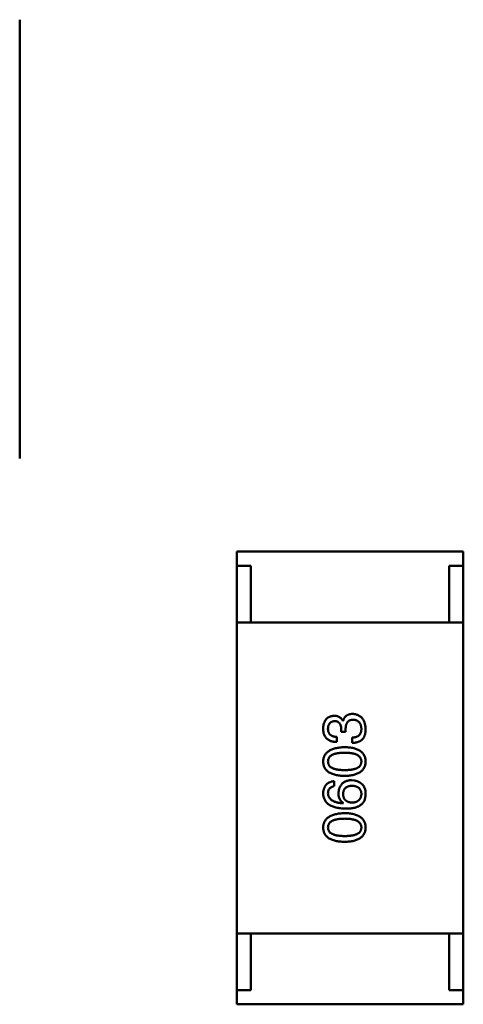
# Model space of a CAD drawing. Header units: millimetres. Extents: x 37 to 347, y 164 to 266.
# Tile 22 of 39: x 304.89 to 306.46, y 211.62 to 215.1. Entities that reach past the tile are written whole.
import ezdxf

# ---------------------------------------------------------------- set-up
doc = ezdxf.new("R2010")
doc.units = ezdxf.units.MM
doc.header["$LTSCALE"] = 0.75
doc.layers.add('Visible', color=7, linetype='Continuous', lineweight=50)

msp = doc.modelspace()

# ---------------------------------------------------------------- linework, layer by layer
at = {"layer": 'Visible'}
for p, q in [((304.8891, 215.0967), (304.8891, 215.0963)), ((304.8891, 213.5463), (304.8891, 215.0963)), ((304.8891, 213.5463), (304.8891, 213.5458)), ((305.6561, 213.2164), (306.4561, 213.2164)), ((305.6561, 213.1664), (305.6561, 213.2164)), ((306.4561, 213.1664), (306.4561, 213.2164)), ((305.7061, 213.1664), (305.6561, 213.1664)), ((305.6561, 212.9664), (305.6561, 213.1664)), ((305.7061, 212.9664), (305.7061, 213.1664)), ((306.4061, 213.1664), (306.4061, 212.9664)), ((306.4561, 213.1664), (306.4061, 213.1664)), ((306.4561, 212.9664), (306.4561, 213.1664)), ((306.4561, 212.9664), (305.6561, 212.9664)), ((305.6561, 211.8664), (305.6561, 212.9664)), ((305.7061, 212.9664), (306.4061, 212.9664)), ((306.4561, 212.9664), (306.4561, 211.8664)), ((306.0314, 212.6182), (306.0306, 212.6182)), ((306.0248, 212.5895), (306.0248, 212.5797)), ((306.0404, 212.5797), (306.0404, 212.5887)), ((306.0093, 212.5436), (306.0093, 212.5616)), ((306.0248, 212.5797), (306.0404, 212.5797)), ((306.0634, 212.5592), (306.0634, 212.5403)), ((306.0002, 212.3875), (306.0002, 212.4055)), ((306.033, 212.3277), (306.0322, 212.3269)), ((306.4561, 211.8664), (305.6561, 211.8664)), ((305.6561, 211.8664), (305.6561, 211.6664)), ((305.7061, 211.8664), (306.4061, 211.8664)), ((305.7061, 211.8664), (305.7061, 211.6664)), ((306.4061, 211.6664), (306.4061, 211.8664)), ((306.4561, 211.8664), (306.4561, 211.6664)), ((305.6561, 211.6664), (305.6561, 211.6164)), ((305.7061, 211.6664), (305.6561, 211.6664)), ((306.4561, 211.6664), (306.4061, 211.6664)), ((306.4561, 211.6664), (306.4561, 211.6164)), ((305.6561, 211.6164), (306.4561, 211.6164))]:
    msp.add_line(p, q, dxfattribs=at)
msp.add_arc((306.0624, 212.3569), 0.0519, 45.691, 90.7052, dxfattribs=at)
for points, knots in [([(305.9994, 212.6362), (305.9979, 212.6361), (305.995, 212.6359), (305.9908, 212.6351), (305.9869, 212.634), (305.9832, 212.6326), (305.9798, 212.6308), (305.9767, 212.6288), (305.9738, 212.6265), (305.9713, 212.6238), (305.969, 212.6208), (305.967, 212.6175), (305.9653, 212.6138), (305.9639, 212.6099), (305.9627, 212.6057), (305.9618, 212.6011), (305.9612, 212.5962), (305.961, 212.5929), (305.9609, 212.5912)], [0, 0, 0, 0, 0.067521, 0.132139, 0.193339, 0.252064, 0.309083, 0.364848, 0.420021, 0.475612, 0.532002, 0.589602, 0.649896, 0.712634, 0.778603, 0.848416, 0.922155, 1, 1, 1, 1]), ([(305.9781, 212.5903), (305.9782, 212.5914), (305.9783, 212.5934), (305.9786, 212.5963), (305.9791, 212.599), (305.9798, 212.6015), (305.9806, 212.6039), (305.9817, 212.6061), (305.9829, 212.608), (305.9842, 212.6098), (305.9857, 212.6114), (305.9875, 212.6128), (305.9893, 212.6141), (305.9913, 212.6151), (305.9935, 212.616), (305.9959, 212.6166), (305.9984, 212.6171), (306.0002, 212.6173), (306.0011, 212.6174)], [0, 0, 0, 0, 0.078051, 0.151197, 0.220412, 0.286742, 0.34933, 0.409464, 0.467368, 0.52298, 0.578639, 0.633998, 0.690142, 0.746855, 0.805868, 0.867776, 0.932345, 1, 1, 1, 1]), ([(306.0306, 212.6182), (306.0299, 212.6196), (306.0285, 212.6224), (306.0257, 212.6262), (306.0224, 212.6293), (306.0187, 212.6319), (306.0145, 212.6338), (306.0099, 212.6352), (306.0048, 212.6361), (306.0013, 212.6362), (305.9994, 212.6362)], [0, 0, 0, 0, 0.125227, 0.244792, 0.361427, 0.478215, 0.59667, 0.722058, 0.856314, 1, 1, 1, 1]), ([(306.0011, 212.6174), (306.0028, 212.6173), (306.0048, 212.6172), (306.0096, 212.6161), (306.0114, 212.6153), (306.0142, 212.6138), (306.0164, 212.6124), (306.0204, 212.6078), (306.0216, 212.6054), (306.0245, 212.5982), (306.0247, 212.5921), (306.0248, 212.5895)], [0.000001, 0.000001, 0.000001, 0.000001, 0.000529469, 0.000529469, 0.001127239, 0.001127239, 0.001835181, 0.001835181, 0.002488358, 0.002488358, 0.00458577, 0.00458577, 0.00458577, 0.00458577]), ([(306.065, 212.6428), (306.0639, 212.6428), (306.0618, 212.6428), (306.0588, 212.6424), (306.0559, 212.642), (306.0531, 212.6413), (306.0505, 212.6404), (306.048, 212.6394), (306.0457, 212.6381), (306.0435, 212.6367), (306.0414, 212.6351), (306.0395, 212.6332), (306.0378, 212.6312), (306.0362, 212.629), (306.0348, 212.6265), (306.0335, 212.624), (306.0324, 212.6211), (306.0317, 212.6192), (306.0314, 212.6182)], [0, 0, 0, 0, 0.071215, 0.138707, 0.20396, 0.266995, 0.327734, 0.387609, 0.445602, 0.503345, 0.561136, 0.618597, 0.677672, 0.738255, 0.799989, 0.863961, 0.930555, 1, 1, 1, 1]), ([(306.0404, 212.5887), (306.0404, 212.5901), (306.0404, 212.5927), (306.0408, 212.5965), (306.0413, 212.6), (306.0421, 212.6033), (306.043, 212.6064), (306.0441, 212.6092), (306.0455, 212.6117), (306.0471, 212.6139), (306.0489, 212.6159), (306.051, 212.6176), (306.0532, 212.6191), (306.0556, 212.6203), (306.0583, 212.6212), (306.0612, 212.6218), (306.0642, 212.6222), (306.0664, 212.6223), (306.0675, 212.6223)], [0, 0, 0, 0, 0.082495, 0.159728, 0.232496, 0.300725, 0.365163, 0.425859, 0.483728, 0.538892, 0.592921, 0.646195, 0.699968, 0.754746, 0.811387, 0.870806, 0.933482, 1, 1, 1, 1]), ([(306.1109, 212.5895), (306.1108, 212.5916), (306.1106, 212.5956), (306.1099, 212.6014), (306.1089, 212.6068), (306.1075, 212.6118), (306.1058, 212.6165), (306.1038, 212.6208), (306.1014, 212.6247), (306.0987, 212.6283), (306.0956, 212.6314), (306.0922, 212.6342), (306.0885, 212.6366), (306.0844, 212.6386), (306.0801, 212.6403), (306.0753, 212.6415), (306.0703, 212.6424), (306.0668, 212.6427), (306.065, 212.6428)], [0, 0, 0, 0, 0.078078, 0.151942, 0.221594, 0.28726, 0.350176, 0.409768, 0.467648, 0.523784, 0.578904, 0.634014, 0.689819, 0.746826, 0.805875, 0.867063, 0.931764, 1, 1, 1, 1]), ([(306.0675, 212.6223), (306.0686, 212.6222), (306.0707, 212.6221), (306.0738, 212.6215), (306.0767, 212.6208), (306.0794, 212.6197), (306.0819, 212.6185), (306.0842, 212.6171), (306.0863, 212.6154), (306.0882, 212.6135), (306.0899, 212.6114), (306.0914, 212.609), (306.0927, 212.6065), (306.0938, 212.6037), (306.0947, 212.6006), (306.0954, 212.5974), (306.0959, 212.594), (306.0961, 212.5916), (306.0961, 212.5903)], [0, 0, 0, 0, 0.068514, 0.133941, 0.195994, 0.255362, 0.312994, 0.369441, 0.424687, 0.480522, 0.537148, 0.594801, 0.654411, 0.716817, 0.781981, 0.850498, 0.923306, 1, 1, 1, 1]), ([(305.9609, 212.5912), (305.961, 212.5893), (305.9611, 212.5856), (305.9618, 212.5803), (305.9627, 212.5753), (305.9642, 212.5707), (305.9659, 212.5664), (305.968, 212.5626), (305.9705, 212.559), (305.9734, 212.5559), (305.9766, 212.553), (305.9802, 212.5506), (305.9841, 212.5485), (305.9885, 212.5468), (305.9932, 212.5454), (305.9982, 212.5444), (306.0036, 212.5438), (306.0073, 212.5437), (306.0093, 212.5436)], [0, 0, 0, 0, 0.073232, 0.142595, 0.207997, 0.270074, 0.329156, 0.386529, 0.441846, 0.496976, 0.551877, 0.607941, 0.665637, 0.725446, 0.788542, 0.855101, 0.925196, 1, 1, 1, 1]), ([(306.0093, 212.5616), (306.008, 212.5617), (306.0056, 212.5618), (306.002, 212.5623), (305.9987, 212.5628), (305.9957, 212.5637), (305.9929, 212.5647), (305.9903, 212.566), (305.988, 212.5675), (305.9859, 212.5692), (305.984, 212.5711), (305.9824, 212.5732), (305.9811, 212.5756), (305.98, 212.5781), (305.9791, 212.5809), (305.9785, 212.5838), (305.9782, 212.587), (305.9781, 212.5892), (305.9781, 212.5903)], [0, 0, 0, 0, 0.078134, 0.15164, 0.221358, 0.286689, 0.348614, 0.407697, 0.464247, 0.520153, 0.574432, 0.629291, 0.684538, 0.742032, 0.801329, 0.863637, 0.930123, 1, 1, 1, 1]), ([(306.0961, 212.5903), (306.0961, 212.5891), (306.0961, 212.5867), (306.0957, 212.5833), (306.0951, 212.58), (306.0941, 212.5771), (306.093, 212.5743), (306.0916, 212.5717), (306.0899, 212.5694), (306.088, 212.5673), (306.0858, 212.5655), (306.0833, 212.5639), (306.0806, 212.5625), (306.0777, 212.5614), (306.0744, 212.5605), (306.071, 212.5598), (306.0673, 212.5593), (306.0647, 212.5592), (306.0634, 212.5592)], [0, 0, 0, 0, 0.071272, 0.13882, 0.201858, 0.262757, 0.320043, 0.376709, 0.431462, 0.486034, 0.541209, 0.597703, 0.65589, 0.717768, 0.782056, 0.850407, 0.92277, 1, 1, 1, 1]), ([(306.106, 212.5625), (306.1064, 212.5633), (306.1072, 212.5651), (306.1082, 212.5679), (306.1091, 212.5709), (306.1097, 212.5742), (306.1102, 212.5777), (306.1106, 212.5814), (306.1108, 212.5854), (306.1109, 212.5881), (306.1109, 212.5895)], [0, 0, 0, 0, 0.101955, 0.208983, 0.322698, 0.44339, 0.570851, 0.70629, 0.84885, 1, 1, 1, 1]), ([(306.0634, 212.5403), (306.0647, 212.5404), (306.0673, 212.5405), (306.0711, 212.5408), (306.0748, 212.5413), (306.0783, 212.542), (306.0816, 212.5428), (306.0847, 212.5438), (306.0876, 212.5449), (306.0904, 212.5462), (306.093, 212.5477), (306.0954, 212.5493), (306.0976, 212.5511), (306.0997, 212.5531), (306.1015, 212.5552), (306.1032, 212.5575), (306.1047, 212.5599), (306.1056, 212.5616), (306.106, 212.5625)], [0, 0, 0, 0, 0.078937, 0.154495, 0.226898, 0.296844, 0.363348, 0.427781, 0.48946, 0.549586, 0.607902, 0.664733, 0.720805, 0.776157, 0.831175, 0.886736, 0.943094, 1, 1, 1, 1]), ([(306.0371, 212.5254), (306.0341, 212.5253), (306.0283, 212.525), (306.0198, 212.5242), (306.0119, 212.5229), (306.0045, 212.5214), (305.9977, 212.5195), (305.9915, 212.5172), (305.9859, 212.5146), (305.9808, 212.5116), (305.9763, 212.5082), (305.9723, 212.5045), (305.969, 212.5004), (305.9662, 212.4959), (305.964, 212.4911), (305.9623, 212.4859), (305.9613, 212.4804), (305.961, 212.4765), (305.9609, 212.4746)], [0, 0, 0, 0, 0.088475, 0.171606, 0.249595, 0.322626, 0.391327, 0.455765, 0.516374, 0.573675, 0.628522, 0.681161, 0.732559, 0.783563, 0.83504, 0.887639, 0.942585, 1, 1, 1, 1]), ([(306.1109, 212.4746), (306.1108, 212.4766), (306.1106, 212.4805), (306.1097, 212.4861), (306.1082, 212.4913), (306.1061, 212.4962), (306.1034, 212.5007), (306.1002, 212.5049), (306.0964, 212.5086), (306.092, 212.512), (306.0871, 212.515), (306.0816, 212.5176), (306.0756, 212.5199), (306.069, 212.5217), (306.0618, 212.5232), (306.0541, 212.5243), (306.0458, 212.5251), (306.0401, 212.5253), (306.0371, 212.5254)], [0, 0, 0, 0, 0.059134, 0.115603, 0.169236, 0.221572, 0.273254, 0.32474, 0.377319, 0.431815, 0.488555, 0.548609, 0.612242, 0.680182, 0.75251, 0.829782, 0.91231, 1, 1, 1, 1]), ([(305.9781, 212.4746), (305.9782, 212.4758), (305.9783, 212.4783), (305.9789, 212.4819), (305.9801, 212.4852), (305.9817, 212.4883), (305.9838, 212.4911), (305.9864, 212.4937), (305.9894, 212.496), (305.9929, 212.4981), (305.9969, 212.4999), (306.0013, 212.5015), (306.0061, 212.5028), (306.0114, 212.5039), (306.0172, 212.5047), (306.0234, 212.5053), (306.0301, 212.5057), (306.0348, 212.5057), (306.0371, 212.5057)], [0, 0, 0, 0, 0.050604, 0.098688, 0.145699, 0.191791, 0.238625, 0.286717, 0.337546, 0.391814, 0.449755, 0.512106, 0.579685, 0.652048, 0.730262, 0.814146, 0.904281, 1, 1, 1, 1]), ([(306.0371, 212.5057), (306.0395, 212.5057), (306.044, 212.5057), (306.0506, 212.5053), (306.0568, 212.5047), (306.0625, 212.5039), (306.0678, 212.5028), (306.0726, 212.5014), (306.077, 212.4999), (306.0809, 212.4981), (306.0844, 212.496), (306.0875, 212.4936), (306.0901, 212.4911), (306.0922, 212.4883), (306.0939, 212.4852), (306.0951, 212.4819), (306.0959, 212.4783), (306.0961, 212.4758), (306.0961, 212.4746)], [0, 0, 0, 0, 0.094834, 0.184067, 0.267029, 0.344713, 0.417334, 0.484367, 0.546941, 0.604717, 0.65953, 0.710539, 0.759381, 0.806382, 0.853027, 0.900623, 0.949121, 1, 1, 1, 1]), ([(305.9609, 212.4746), (305.961, 212.4726), (305.9612, 212.4687), (305.9621, 212.4631), (305.9637, 212.4578), (305.9659, 212.4529), (305.9686, 212.4484), (305.972, 212.4443), (305.9759, 212.4405), (305.9804, 212.4372), (305.9855, 212.4341), (305.9912, 212.4316), (305.9974, 212.4293), (306.0042, 212.4274), (306.0116, 212.4259), (306.0196, 212.4248), (306.0282, 212.4241), (306.0341, 212.4239), (306.0371, 212.4238)], [0, 0, 0, 0, 0.057911, 0.113262, 0.165956, 0.217443, 0.268511, 0.319665, 0.372, 0.426129, 0.483365, 0.543779, 0.607756, 0.676562, 0.749704, 0.827713, 0.911177, 1, 1, 1, 1]), ([(306.0371, 212.4443), (306.0348, 212.4443), (306.0301, 212.4443), (306.0234, 212.4447), (306.0172, 212.4453), (306.0114, 212.446), (306.0061, 212.4472), (306.0013, 212.4484), (305.9969, 212.4499), (305.9929, 212.4517), (305.9894, 212.4537), (305.9864, 212.456), (305.9838, 212.4585), (305.9817, 212.4612), (305.9801, 212.4642), (305.9789, 212.4675), (305.9783, 212.471), (305.9782, 212.4734), (305.9781, 212.4746)], [0, 0, 0, 0, 0.096452, 0.187278, 0.271765, 0.350519, 0.423437, 0.491321, 0.554011, 0.612224, 0.666281, 0.717003, 0.764884, 0.811423, 0.856783, 0.902993, 0.950236, 1, 1, 1, 1]), ([(306.0371, 212.4238), (306.0401, 212.4239), (306.0458, 212.4241), (306.0541, 212.4248), (306.0618, 212.4259), (306.069, 212.4274), (306.0756, 212.4293), (306.0816, 212.4316), (306.0871, 212.4341), (306.092, 212.4372), (306.0964, 212.4405), (306.1002, 212.4443), (306.1034, 212.4484), (306.1061, 212.4529), (306.1082, 212.4578), (306.1097, 212.4631), (306.1106, 212.4687), (306.1108, 212.4726), (306.1109, 212.4746)], [0, 0, 0, 0, 0.087693, 0.170223, 0.247496, 0.319826, 0.387768, 0.451403, 0.511459, 0.568358, 0.622671, 0.675251, 0.726739, 0.778422, 0.830759, 0.884394, 0.940865, 1, 1, 1, 1]), ([(306.0961, 212.4746), (306.0961, 212.4734), (306.096, 212.471), (306.0953, 212.4675), (306.0942, 212.4642), (306.0925, 212.4613), (306.0904, 212.4585), (306.0879, 212.456), (306.0848, 212.4537), (306.0813, 212.4517), (306.0774, 212.4499), (306.073, 212.4484), (306.0681, 212.4472), (306.0628, 212.446), (306.0571, 212.4452), (306.0508, 212.4447), (306.0441, 212.4443), (306.0395, 212.4443), (306.0371, 212.4443)], [0, 0, 0, 0, 0.049766, 0.097012, 0.143225, 0.188786, 0.235079, 0.282962, 0.333687, 0.387747, 0.445963, 0.508657, 0.576545, 0.649868, 0.72822, 0.812712, 0.903543, 1, 1, 1, 1]), ([(306.0617, 212.4088), (306.06, 212.4087), (306.0565, 212.4086), (306.0516, 212.4078), (306.0469, 212.4067), (306.0425, 212.4054), (306.0385, 212.4037), (306.0348, 212.4015), (306.0313, 212.3992), (306.0283, 212.3964), (306.0255, 212.3933), (306.023, 212.3898), (306.0209, 212.386), (306.0191, 212.3819), (306.0175, 212.3774), (306.0164, 212.3726), (306.0155, 212.3675), (306.0152, 212.3639), (306.015, 212.3621)], [0, 0, 0, 0, 0.071527, 0.139094, 0.20346, 0.264939, 0.323904, 0.381383, 0.437591, 0.493343, 0.549401, 0.606085, 0.664838, 0.725424, 0.788712, 0.855452, 0.925772, 1, 1, 1, 1]), ([(306.0002, 212.4055), (305.9988, 212.4054), (305.9958, 212.405), (305.9916, 212.404), (305.9876, 212.4029), (305.984, 212.4014), (305.9805, 212.3996), (305.9774, 212.3976), (305.9745, 212.3953), (305.9719, 212.3927), (305.9696, 212.3898), (305.9675, 212.3867), (305.9657, 212.3832), (305.9642, 212.3795), (305.963, 212.3756), (305.962, 212.3713), (305.9613, 212.3668), (305.961, 212.3637), (305.9609, 212.3621)], [0, 0, 0, 0, 0.06947, 0.136096, 0.199592, 0.260665, 0.319672, 0.377156, 0.433415, 0.489984, 0.546535, 0.604276, 0.663499, 0.725182, 0.788953, 0.855683, 0.926216, 1, 1, 1, 1]), ([(305.9781, 212.3621), (305.9782, 212.3638), (305.9783, 212.367), (305.9794, 212.3716), (305.9811, 212.3757), (305.9835, 212.3792), (305.9867, 212.3822), (305.9906, 212.3846), (305.9952, 212.3864), (305.9985, 212.3871), (306.0002, 212.3875)], [0, 0, 0, 0, 0.136586, 0.261496, 0.378089, 0.490612, 0.605522, 0.725767, 0.8561, 1, 1, 1, 1]), ([(306.0314, 212.3596), (306.0314, 212.3608), (306.0315, 212.363), (306.032, 212.3662), (306.0327, 212.3691), (306.0336, 212.3719), (306.0347, 212.3745), (306.0361, 212.3769), (306.0377, 212.379), (306.0396, 212.381), (306.0416, 212.3827), (306.0439, 212.3843), (306.0465, 212.3856), (306.0493, 212.3868), (306.0523, 212.3876), (306.0555, 212.3884), (306.0589, 212.3889), (306.0613, 212.3891), (306.0625, 212.3892)], [0, 0, 0, 0, 0.069884, 0.136529, 0.199638, 0.259844, 0.317774, 0.374356, 0.430026, 0.485148, 0.5409, 0.597889, 0.657472, 0.718614, 0.783613, 0.85129, 0.923712, 1, 1, 1, 1]), ([(306.0625, 212.3892), (306.0638, 212.3891), (306.0664, 212.3889), (306.07, 212.3884), (306.0734, 212.3877), (306.0766, 212.3868), (306.0795, 212.3857), (306.0822, 212.3844), (306.0847, 212.3829), (306.0869, 212.3812), (306.0889, 212.3793), (306.0907, 212.3772), (306.0922, 212.3749), (306.0935, 212.3724), (306.0945, 212.3697), (306.0953, 212.3668), (306.0959, 212.3637), (306.0961, 212.3616), (306.0961, 212.3605)], [0, 0, 0, 0, 0.078863, 0.153308, 0.223539, 0.289857, 0.35341, 0.413572, 0.471721, 0.528235, 0.584279, 0.638781, 0.69466, 0.751251, 0.809198, 0.869697, 0.933318, 1, 1, 1, 1]), ([(306.1109, 212.3572), (306.1109, 212.3593), (306.111, 212.3633), (306.1105, 212.3692), (306.1097, 212.3746), (306.1084, 212.3795), (306.1066, 212.3839), (306.1044, 212.3878), (306.1018, 212.3912), (306.0997, 212.3931), (306.0986, 212.3941)], [0, 0, 0, 0, 0.156782, 0.301945, 0.436395, 0.561474, 0.678489, 0.78853, 0.894967, 1, 1, 1, 1]), ([(305.9609, 212.3621), (305.961, 212.36), (305.9613, 212.3558), (305.9624, 212.3498), (305.9641, 212.3442), (305.9664, 212.339), (305.9693, 212.3342), (305.9728, 212.3298), (305.9769, 212.3258), (305.9816, 212.3222), (305.9869, 212.319), (305.9928, 212.3162), (305.9993, 212.3138), (306.0064, 212.3119), (306.014, 212.3103), (306.0223, 212.3091), (306.0312, 212.3083), (306.0373, 212.3081), (306.0404, 212.308)], [0, 0, 0, 0, 0.058957, 0.115262, 0.16907, 0.221312, 0.273147, 0.324961, 0.377649, 0.432026, 0.488925, 0.549039, 0.612912, 0.680653, 0.753056, 0.830314, 0.912483, 1, 1, 1, 1]), ([(306.0322, 212.3269), (306.0301, 212.327), (306.026, 212.3273), (306.02, 212.3281), (306.0144, 212.329), (306.0093, 212.3302), (306.0045, 212.3316), (306.0001, 212.3333), (305.9961, 212.3351), (305.9925, 212.3372), (305.9893, 212.3396), (305.9865, 212.3421), (305.984, 212.3449), (305.9821, 212.3479), (305.9804, 212.3511), (305.9793, 212.3546), (305.9784, 212.3583), (305.9782, 212.3608), (305.9781, 212.3621)], [0, 0, 0, 0, 0.089218, 0.173709, 0.252753, 0.326963, 0.397099, 0.462534, 0.524018, 0.582178, 0.637235, 0.689955, 0.741228, 0.791618, 0.841661, 0.892925, 0.945259, 1, 1, 1, 1]), ([(306.015, 212.3621), (306.015, 212.3601), (306.0151, 212.3563), (306.016, 212.3508), (306.0174, 212.3458), (306.0194, 212.3412), (306.0219, 212.3371), (306.0251, 212.3334), (306.0288, 212.3302), (306.0316, 212.3285), (306.033, 212.3277)], [0, 0, 0, 0, 0.144617, 0.279572, 0.40596, 0.526097, 0.64389, 0.760003, 0.877724, 1, 1, 1, 1]), ([(306.0634, 212.3293), (306.0621, 212.3294), (306.0597, 212.3296), (306.0561, 212.3301), (306.0528, 212.3308), (306.0497, 212.3318), (306.0469, 212.3329), (306.0443, 212.3343), (306.0419, 212.3359), (306.0398, 212.3377), (306.0379, 212.3397), (306.0362, 212.3419), (306.0348, 212.3443), (306.0337, 212.347), (306.0327, 212.3499), (306.032, 212.3529), (306.0315, 212.3562), (306.0314, 212.3585), (306.0314, 212.3596)], [0, 0, 0, 0, 0.076072, 0.148369, 0.216753, 0.281358, 0.342792, 0.401604, 0.458929, 0.514444, 0.569818, 0.625343, 0.681554, 0.739608, 0.800134, 0.863477, 0.929547, 1, 1, 1, 1]), ([(306.0961, 212.3605), (306.0961, 212.3593), (306.096, 212.3569), (306.0955, 212.3536), (306.0948, 212.3504), (306.0938, 212.3475), (306.0927, 212.3447), (306.0912, 212.3422), (306.0895, 212.3399), (306.0875, 212.3379), (306.0854, 212.336), (306.0829, 212.3344), (306.0803, 212.333), (306.0774, 212.3318), (306.0742, 212.3309), (306.0708, 212.3301), (306.0672, 212.3296), (306.0647, 212.3294), (306.0634, 212.3293)], [0, 0, 0, 0, 0.070403, 0.137196, 0.200053, 0.260887, 0.31876, 0.37535, 0.430743, 0.485927, 0.541678, 0.598832, 0.657726, 0.719441, 0.783504, 0.851852, 0.923533, 1, 1, 1, 1]), ([(306.0912, 212.3187), (306.0927, 212.3198), (306.0957, 212.322), (306.0996, 212.3259), (306.1029, 212.3302), (306.1057, 212.3348), (306.1079, 212.3399), (306.1095, 212.3453), (306.1106, 212.3511), (306.1108, 212.3551), (306.1109, 212.3572)], [0, 0, 0, 0, 0.125033, 0.246266, 0.36603, 0.485265, 0.606781, 0.732144, 0.862551, 1, 1, 1, 1]), ([(306.0404, 212.308), (306.0431, 212.308), (306.0482, 212.3081), (306.0557, 212.3086), (306.0628, 212.3094), (306.0694, 212.3106), (306.0755, 212.3121), (306.0812, 212.3139), (306.0865, 212.316), (306.0897, 212.3178), (306.0912, 212.3187)], [0, 0, 0, 0, 0.151498, 0.29521, 0.430242, 0.557137, 0.677306, 0.790845, 0.898111, 1, 1, 1, 1]), ([(306.0371, 212.2922), (306.0341, 212.2921), (306.0283, 212.2919), (306.0198, 212.291), (306.0119, 212.2898), (306.0045, 212.2883), (305.9977, 212.2864), (305.9915, 212.2841), (305.9859, 212.2815), (305.9808, 212.2784), (305.9763, 212.2751), (305.9723, 212.2714), (305.969, 212.2673), (305.9662, 212.2628), (305.964, 212.2579), (305.9623, 212.2528), (305.9613, 212.2472), (305.961, 212.2434), (305.9609, 212.2414)], [0, 0, 0, 0, 0.088475, 0.171606, 0.249595, 0.322626, 0.391327, 0.455765, 0.516374, 0.573675, 0.628522, 0.681161, 0.732559, 0.783563, 0.83504, 0.887639, 0.942585, 1, 1, 1, 1]), ([(305.9781, 212.2414), (305.9782, 212.2427), (305.9783, 212.2451), (305.9789, 212.2487), (305.9801, 212.252), (305.9817, 212.2551), (305.9838, 212.2579), (305.9864, 212.2605), (305.9894, 212.2628), (305.9929, 212.2649), (305.9969, 212.2667), (306.0013, 212.2683), (306.0061, 212.2696), (306.0114, 212.2707), (306.0172, 212.2715), (306.0234, 212.2721), (306.0301, 212.2725), (306.0348, 212.2726), (306.0371, 212.2726)], [0, 0, 0, 0, 0.050604, 0.098688, 0.145699, 0.191791, 0.238625, 0.286717, 0.337546, 0.391814, 0.449755, 0.512106, 0.579685, 0.652048, 0.730262, 0.814146, 0.904281, 1, 1, 1, 1]), ([(306.1109, 212.2414), (306.1108, 212.2434), (306.1106, 212.2473), (306.1097, 212.2529), (306.1082, 212.2582), (306.1061, 212.2631), (306.1034, 212.2676), (306.1002, 212.2717), (306.0964, 212.2755), (306.092, 212.2789), (306.0871, 212.2819), (306.0816, 212.2845), (306.0756, 212.2867), (306.069, 212.2886), (306.0618, 212.2901), (306.0541, 212.2912), (306.0458, 212.2919), (306.0401, 212.2921), (306.0371, 212.2922)], [0, 0, 0, 0, 0.059134, 0.115603, 0.169236, 0.221572, 0.273254, 0.32474, 0.377319, 0.431815, 0.488555, 0.548609, 0.612242, 0.680182, 0.75251, 0.829782, 0.91231, 1, 1, 1, 1]), ([(306.0371, 212.2726), (306.0395, 212.2726), (306.044, 212.2725), (306.0506, 212.2721), (306.0568, 212.2715), (306.0625, 212.2707), (306.0678, 212.2696), (306.0726, 212.2683), (306.077, 212.2667), (306.0809, 212.2649), (306.0844, 212.2628), (306.0875, 212.2605), (306.0901, 212.2579), (306.0922, 212.2551), (306.0939, 212.252), (306.0951, 212.2487), (306.0959, 212.2451), (306.0961, 212.2427), (306.0961, 212.2414)], [0, 0, 0, 0, 0.094834, 0.184067, 0.267029, 0.344713, 0.417334, 0.484367, 0.546941, 0.604717, 0.65953, 0.710539, 0.759381, 0.806382, 0.853027, 0.900623, 0.949121, 1, 1, 1, 1]), ([(305.9609, 212.2414), (305.961, 212.2394), (305.9612, 212.2356), (305.9621, 212.2299), (305.9637, 212.2247), (305.9659, 212.2198), (305.9686, 212.2153), (305.972, 212.2111), (305.9759, 212.2074), (305.9804, 212.204), (305.9855, 212.201), (305.9912, 212.1984), (305.9974, 212.1961), (306.0042, 212.1943), (306.0116, 212.1928), (306.0196, 212.1917), (306.0282, 212.1909), (306.0341, 212.1907), (306.0371, 212.1906)], [0, 0, 0, 0, 0.057911, 0.113262, 0.165956, 0.217443, 0.268511, 0.319665, 0.372, 0.426129, 0.483365, 0.543779, 0.607756, 0.676562, 0.749704, 0.827713, 0.911177, 1, 1, 1, 1]), ([(306.0371, 212.2111), (306.0348, 212.2111), (306.0301, 212.2112), (306.0234, 212.2115), (306.0172, 212.2121), (306.0114, 212.2129), (306.0061, 212.214), (306.0013, 212.2152), (305.9969, 212.2168), (305.9929, 212.2186), (305.9894, 212.2206), (305.9864, 212.2228), (305.9838, 212.2254), (305.9817, 212.2281), (305.9801, 212.2311), (305.9789, 212.2343), (305.9783, 212.2378), (305.9782, 212.2402), (305.9781, 212.2414)], [0, 0, 0, 0, 0.096452, 0.187278, 0.271765, 0.350519, 0.423437, 0.491321, 0.554011, 0.612224, 0.666281, 0.717003, 0.764884, 0.811423, 0.856783, 0.902993, 0.950236, 1, 1, 1, 1]), ([(306.0371, 212.1906), (306.0401, 212.1907), (306.0458, 212.1909), (306.0541, 212.1917), (306.0618, 212.1928), (306.069, 212.1943), (306.0756, 212.1962), (306.0816, 212.1984), (306.0871, 212.201), (306.092, 212.204), (306.0964, 212.2074), (306.1002, 212.2111), (306.1034, 212.2153), (306.1061, 212.2198), (306.1082, 212.2247), (306.1097, 212.2299), (306.1106, 212.2356), (306.1108, 212.2394), (306.1109, 212.2414)], [0, 0, 0, 0, 0.087693, 0.170223, 0.247496, 0.319826, 0.387768, 0.451403, 0.511459, 0.568358, 0.622671, 0.675251, 0.726739, 0.778422, 0.830759, 0.884394, 0.940865, 1, 1, 1, 1]), ([(306.0961, 212.2414), (306.0961, 212.2402), (306.096, 212.2378), (306.0953, 212.2343), (306.0942, 212.2311), (306.0925, 212.2281), (306.0904, 212.2253), (306.0879, 212.2228), (306.0848, 212.2206), (306.0813, 212.2186), (306.0774, 212.2168), (306.073, 212.2152), (306.0681, 212.214), (306.0628, 212.2129), (306.0571, 212.2121), (306.0508, 212.2115), (306.0441, 212.2112), (306.0395, 212.2111), (306.0371, 212.2111)], [0, 0, 0, 0, 0.049766, 0.097012, 0.143225, 0.188786, 0.235079, 0.282962, 0.333687, 0.387747, 0.445963, 0.508657, 0.576545, 0.649868, 0.72822, 0.812712, 0.903543, 1, 1, 1, 1])]:
    msp.add_open_spline(points, degree=3, knots=knots, dxfattribs=at)

doc.saveas('drawing.dxf')
